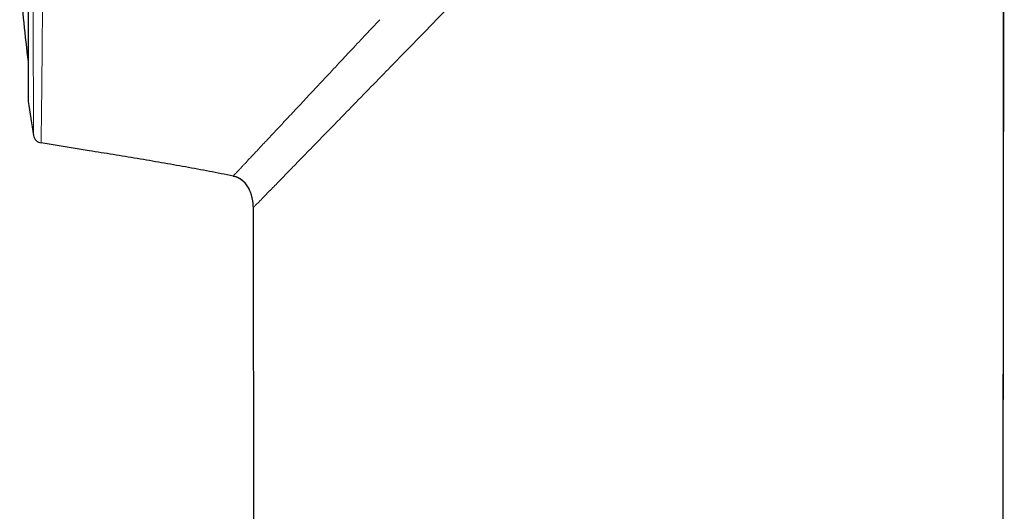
# Model space of a CAD drawing. Header units: millimetres. Extents: x 8 to 761, y 12 to 790.
# Tile 97 of 240: x 182 to 214, y 742 to 758. Entities that reach past the tile are written whole.
import ezdxf

# ---------------------------------------------------------------- set-up
doc = ezdxf.new("R2010")
doc.units = ezdxf.units.MM

msp = doc.modelspace()

# ---------------------------------------------------------------- linework, layer by layer
at = {"color": 7, "linetype": 'Continuous', "lineweight": 30}
for p, q in [((182.007, 788.982), (182.007, 755.647)), ((214.369, 653.913), (214.496, 777.701)), ((188.835, 753.134), (188.836, 753.136)), ((189.49, 752.143), (189.492, 752.075)), ((189.491, 752.074), (189.571, 676.793))]:
    msp.add_line(p, q, dxfattribs=at)
at = {"color": 252, "linetype": 'Continuous', "lineweight": 0}
for p, q in [((182.01, 789.012), (182.01, 755.616)), ((189.503, 752.087), (189.497, 752.08)), ((189.497, 752.08), (189.491, 752.074))]:
    msp.add_line(p, q, dxfattribs=at)
at = {"color": 7, "linetype": 'Continuous', "lineweight": 30, "flags": 128}
msp.add_lwpolyline([(214.368, 653.913), (214.431, 715.43), (214.494, 777.699)], dxfattribs=at)
at = {"color": 7, "linetype": 'Continuous', "lineweight": 30}
for centre, radius, start, end in [((311.094, 772.314), 130, 185.64893, 186.79405), ((182.207, 755.647), 0.2, 180, 188.7303), ((290.745, 772.314), 110.01, 188.73035, 189.32915), ((182.486, 754.529), 0.3, 189.328, 260.6963), ((182.486, 754.529), 0.3, 189.3241, 260.6961)]:
    msp.add_arc(centre, radius, start, end, dxfattribs=at)
at = {"color": 252, "linetype": 'Continuous', "lineweight": 0}
for points, knots in [([(182.548, 790.149), (182.548, 790.148), (182.548, 790.147), (182.548, 790.132), (182.548, 790.108), (182.548, 790.075), (182.548, 790.032), (182.548, 789.979), (182.548, 789.917), (182.548, 789.845), (182.548, 789.763), (182.548, 789.672), (182.548, 789.57), (182.548, 789.451), (182.548, 789.31), (182.548, 789.149), (182.548, 788.977), (182.548, 788.796), (182.548, 788.601), (182.548, 788.394), (182.548, 788.174), (182.548, 787.94), (182.548, 787.692), (182.548, 787.43), (182.548, 787.155), (182.548, 786.866), (182.548, 786.563), (182.548, 786.275), (182.548, 786.01), (182.548, 785.771), (182.547, 785.525), (182.547, 785.273), (182.547, 785.016), (182.547, 784.751), (182.547, 784.482), (182.547, 784.177), (182.546, 783.836), (182.546, 783.457), (182.546, 783.068), (182.545, 782.67), (182.545, 782.263), (182.545, 781.846), (182.544, 781.418), (182.544, 780.98), (182.543, 780.534), (182.543, 780.078), (182.542, 779.611), (182.542, 779.142), (182.541, 778.676), (182.541, 778.212), (182.54, 777.744), (182.539, 777.269), (182.539, 776.79), (182.538, 776.305), (182.537, 775.812), (182.536, 775.313), (182.536, 774.811), (182.535, 774.302), (182.534, 773.787), (182.533, 773.303), (182.532, 772.854), (182.532, 772.441), (182.531, 772.027), (182.53, 771.613), (182.529, 771.198), (182.528, 770.783), (182.527, 770.366), (182.526, 769.949), (182.525, 769.532), (182.524, 769.116), (182.523, 768.702), (182.522, 768.256), (182.521, 767.781), (182.52, 767.311), (182.519, 766.88), (182.518, 766.486), (182.517, 766.095), (182.515, 765.707), (182.514, 765.321), (182.513, 764.914), (182.511, 764.487), (182.51, 764.076), (182.508, 763.702), (182.507, 763.366), (182.506, 763.034), (182.504, 762.666), (182.503, 762.265), (182.501, 761.863), (182.499, 761.498), (182.498, 761.168), (182.496, 760.843), (182.495, 760.524), (182.493, 760.211), (182.491, 759.884), (182.489, 759.545), (182.487, 759.223), (182.485, 758.934), (182.484, 758.678), (182.482, 758.427), (182.48, 758.154), (182.478, 757.86), (182.475, 757.571), (182.473, 757.313), (182.471, 757.083), (182.469, 756.861), (182.467, 756.647), (182.466, 756.441), (182.463, 756.23), (182.461, 756.018), (182.459, 755.821), (182.457, 755.651), (182.455, 755.503), (182.454, 755.363), (182.452, 755.245), (182.451, 755.146), (182.45, 755.064), (182.449, 754.986), (182.448, 754.908), (182.447, 754.831), (182.445, 754.756), (182.444, 754.686), (182.443, 754.612), (182.442, 754.539), (182.441, 754.468), (182.44, 754.406), (182.439, 754.353), (182.439, 754.31), (182.438, 754.279), (182.438, 754.257), (182.438, 754.244), (182.438, 754.235), (182.438, 754.234), (182.438, 754.233)], [0, 0, 0, 0, 0.007293, 0.014587, 0.02188, 0.029209, 0.036538, 0.043866, 0.051282, 0.058699, 0.066114, 0.073566, 0.081019, 0.088472, 0.097694, 0.106923, 0.115648, 0.124375, 0.133099, 0.141885, 0.150672, 0.159458, 0.168428, 0.177398, 0.186397, 0.195395, 0.204618, 0.213847, 0.220419, 0.22699, 0.233573, 0.240155, 0.246773, 0.25339, 0.260018, 0.266647, 0.275389, 0.284133, 0.292875, 0.301676, 0.310479, 0.319281, 0.328265, 0.33725, 0.346263, 0.355276, 0.364511, 0.373753, 0.382526, 0.391299, 0.400072, 0.408905, 0.41774, 0.426573, 0.435591, 0.44461, 0.453657, 0.462704, 0.471976, 0.481256, 0.488597, 0.495938, 0.503279, 0.510656, 0.518033, 0.52541, 0.532875, 0.54034, 0.547805, 0.555306, 0.562808, 0.570309, 0.579592, 0.588883, 0.596237, 0.603593, 0.610947, 0.618337, 0.625729, 0.633119, 0.64195, 0.650787, 0.65761, 0.664433, 0.671269, 0.678104, 0.687405, 0.696713, 0.704082, 0.711453, 0.718822, 0.726226, 0.733631, 0.741035, 0.749883, 0.758739, 0.765574, 0.772409, 0.779257, 0.786105, 0.795422, 0.804746, 0.812147, 0.819549, 0.82695, 0.834387, 0.841824, 0.849261, 0.858148, 0.867041, 0.873909, 0.880777, 0.887658, 0.894539, 0.899221, 0.903904, 0.90859, 0.913277, 0.918629, 0.923981, 0.92934, 0.934698, 0.941906, 0.949116, 0.956324, 0.963567, 0.970811, 0.978054, 0.983537, 0.98902, 0.99451, 1, 1, 1, 1]), ([(182.19, 754.481), (182.19, 754.481), (182.19, 754.482), (182.19, 754.49), (182.19, 754.503), (182.19, 754.524), (182.189, 754.554), (182.189, 754.596), (182.189, 754.647), (182.188, 754.708), (182.188, 754.777), (182.187, 754.85), (182.187, 754.923), (182.187, 754.994), (182.186, 755.07), (182.186, 755.161), (182.185, 755.268), (182.184, 755.395), (182.184, 755.531), (182.183, 755.677), (182.182, 755.831), (182.182, 756.006), (182.181, 756.202), (182.18, 756.405), (182.179, 756.6), (182.178, 756.785), (182.178, 756.978), (182.177, 757.201), (182.176, 757.459), (182.175, 757.733), (182.175, 757.996), (182.174, 758.244), (182.173, 758.5), (182.173, 758.764), (182.172, 759.035), (182.171, 759.332), (182.171, 759.655), (182.17, 759.98), (182.17, 760.285), (182.169, 760.569), (182.169, 760.857), (182.168, 761.187), (182.167, 761.56), (182.167, 761.948), (182.166, 762.313), (182.166, 762.654), (182.165, 763.001), (182.165, 763.353), (182.164, 763.71), (182.164, 764.095), (182.164, 764.509), (182.163, 764.92), (182.163, 765.301), (182.162, 765.651), (182.162, 766.004), (182.162, 766.403), (182.161, 766.85), (182.161, 767.309), (182.16, 767.737), (182.16, 768.132), (182.16, 768.53), (182.159, 768.931), (182.159, 769.334), (182.159, 769.765), (182.158, 770.224), (182.158, 770.674), (182.158, 771.088), (182.158, 771.465), (182.157, 771.844), (182.157, 772.268), (182.157, 772.737), (182.157, 773.243), (182.156, 773.738), (182.156, 774.223), (182.156, 774.707), (182.155, 775.191), (182.155, 775.673), (182.155, 776.156), (182.155, 776.64), (182.155, 777.124), (182.155, 777.604), (182.154, 778.085), (182.154, 778.564), (182.154, 779.033), (182.154, 779.488), (182.154, 779.928), (182.154, 780.363), (182.153, 780.793), (182.153, 781.218), (182.153, 781.638), (182.153, 782.055), (182.153, 782.466), (182.153, 782.87), (182.153, 783.27), (182.153, 783.663), (182.153, 784.044), (182.152, 784.408), (182.152, 784.757), (182.152, 785.097), (182.152, 785.428), (182.152, 785.75), (182.152, 786.06), (182.152, 786.358), (182.152, 786.644), (182.152, 786.921), (182.152, 787.187), (182.152, 787.442), (182.152, 787.687), (182.152, 787.922), (182.152, 788.147), (182.152, 788.358), (182.152, 788.559), (182.152, 788.748), (182.152, 788.921), (182.152, 789.078), (182.152, 789.219), (182.152, 789.348), (182.152, 789.464), (182.152, 789.567), (182.152, 789.658), (182.152, 789.736), (182.152, 789.8), (182.152, 789.85), (182.152, 789.887), (182.152, 789.91), (182.152, 789.913), (182.152, 789.915)], [0, 0, 0, 0, 0.005347, 0.010693, 0.016046, 0.021399, 0.028603, 0.035807, 0.043011, 0.050249, 0.057489, 0.064728, 0.070207, 0.075686, 0.081172, 0.086658, 0.094055, 0.101452, 0.108849, 0.116282, 0.123716, 0.13115, 0.140031, 0.148919, 0.155785, 0.16265, 0.169529, 0.176407, 0.18577, 0.195141, 0.202508, 0.209876, 0.217243, 0.224646, 0.232049, 0.239451, 0.248297, 0.25715, 0.263983, 0.270816, 0.277661, 0.284506, 0.293819, 0.303139, 0.310493, 0.317848, 0.325203, 0.332592, 0.339982, 0.347371, 0.356202, 0.365039, 0.37186, 0.378681, 0.385515, 0.392348, 0.401645, 0.41095, 0.418292, 0.425635, 0.432978, 0.440355, 0.447733, 0.45511, 0.463926, 0.472748, 0.479557, 0.486367, 0.493189, 0.50001, 0.509291, 0.51858, 0.527356, 0.536133, 0.544908, 0.553744, 0.562581, 0.571416, 0.580436, 0.589456, 0.598505, 0.607554, 0.616826, 0.626107, 0.634851, 0.643597, 0.652341, 0.661145, 0.669951, 0.678756, 0.687744, 0.696732, 0.705749, 0.714765, 0.724005, 0.733252, 0.742023, 0.750797, 0.759568, 0.768401, 0.777235, 0.786068, 0.794798, 0.80353, 0.812261, 0.82105, 0.829842, 0.838631, 0.847604, 0.856577, 0.865578, 0.87458, 0.883804, 0.893036, 0.901765, 0.910496, 0.919226, 0.928015, 0.936806, 0.945595, 0.954568, 0.963541, 0.972542, 0.981544, 0.990768, 1, 1, 1, 1]), ([(199.993, 762.839), (199.627, 762.465), (198.896, 761.716), (197.854, 760.648), (196.867, 759.636), (195.939, 758.683), (195.032, 757.753), (194.455, 757.161), (194.166, 756.864)], [0, 0, 0, 0, 0.179845, 0.359731, 0.519914, 0.680048, 0.840058, 1, 1, 1, 1]), ([(192.349, 756.881), (192.412, 756.948), (192.542, 757.087), (192.747, 757.306), (192.966, 757.539), (193.199, 757.788), (193.448, 758.053), (193.62, 758.237), (193.709, 758.331)], [0, 0, 0, 0, 0.145924, 0.299942, 0.462169, 0.632757, 0.811945, 1, 1, 1, 1]), ([(190.013, 754.39), (190.114, 754.497), (190.317, 754.714), (190.662, 755.081), (191.038, 755.481), (191.446, 755.917), (191.882, 756.382), (192.192, 756.714), (192.349, 756.881)], [0, 0, 0, 0, 0.15953, 0.321823, 0.487013, 0.655133, 0.826152, 1, 1, 1, 1]), ([(194.166, 756.864), (194.086, 756.782), (193.775, 756.463), (193.245, 755.92), (192.82, 755.485), (192.608, 755.267)], [0, 0, 0, 0, 0.147728, 0.573869, 1, 1, 1, 1]), ([(192.608, 755.267), (192.478, 755.134), (192.167, 754.816), (191.705, 754.343), (191.231, 753.857), (190.941, 753.559), (190.803, 753.417), (190.8, 753.414)], [0, 0, 0, 0, 0.192131, 0.459503, 0.726818, 0.994037, 1, 1, 1, 1]), ([(188.836, 753.136), (188.836, 753.136), (188.837, 753.136), (188.841, 753.141), (188.85, 753.151), (188.866, 753.168), (188.887, 753.19), (188.912, 753.216), (188.94, 753.246), (188.978, 753.287), (189.011, 753.323), (189.036, 753.349), (189.043, 753.357), (189.051, 753.365), (189.058, 753.373), (189.066, 753.381), (189.074, 753.389), (189.098, 753.415), (189.141, 753.461), (189.21, 753.535), (189.29, 753.62), (189.38, 753.716), (189.481, 753.824), (189.594, 753.944), (189.719, 754.078), (189.859, 754.226), (189.961, 754.335), (190.013, 754.39)], [0, 0, 0, 0, 0.003728, 0.042681, 0.085724, 0.13289, 0.184219, 0.224541, 0.267161, 0.312112, 0.37507, 0.382399, 0.38978, 0.397214, 0.404702, 0.412244, 0.419839, 0.427489, 0.480805, 0.536699, 0.595227, 0.656452, 0.720442, 0.786048, 0.854459, 0.92575, 1, 1, 1, 1]), ([(190.8, 753.414), (190.671, 753.282), (190.413, 753.017), (190.095, 752.691), (189.85, 752.441), (189.675, 752.262), (189.556, 752.141), (189.521, 752.105), (189.503, 752.087)], [0, 0, 0, 0, 0.182548, 0.365069, 0.547588, 0.698464, 0.84928, 1, 1, 1, 1]), ([(189.424, 752.525), (189.434, 752.488), (189.456, 752.413), (189.477, 752.298), (189.488, 752.204), (189.489, 752.149), (189.49, 752.133)], [0, 0, 0, 0, 0.288018, 0.583015, 0.879848, 1, 1, 1, 1])]:
    msp.add_open_spline(points, degree=3, knots=knots, dxfattribs=at)
at = {"color": 7, "linetype": 'Continuous', "lineweight": 30}
for points, knots in [([(188.833, 753.132), (188.568, 753.184), (188.038, 753.289), (187.24, 753.436), (186.441, 753.577), (185.641, 753.713), (184.841, 753.845), (183.773, 754.018), (182.972, 754.147), (182.438, 754.233)], [0, 0, 0, 0, 0.12495, 0.249911, 0.374896, 0.499887, 0.624914, 0.749942, 1, 1, 1, 1]), ([(188.834, 753.136), (188.852, 753.132), (188.886, 753.125), (188.935, 753.109), (188.984, 753.09), (189.034, 753.066), (189.082, 753.036), (189.122, 753.008), (189.154, 752.981), (189.18, 752.957), (189.2, 752.936), (189.219, 752.914), (189.234, 752.895), (189.256, 752.866), (189.278, 752.834), (189.299, 752.8), (189.318, 752.767), (189.333, 752.741), (189.347, 752.713), (189.36, 752.687), (189.37, 752.664), (189.377, 752.649), (189.381, 752.639), (189.382, 752.637)], [0, 0, 0, 0, 0.06762, 0.128798, 0.184145, 0.257272, 0.319657, 0.37225, 0.415836, 0.45124, 0.479632, 0.503043, 0.545617, 0.587391, 0.651455, 0.716031, 0.778698, 0.839436, 0.894054, 0.941428, 0.967896, 0.992403, 1, 1, 1, 1]), ([(188.834, 753.134), (188.852, 753.13), (188.888, 753.122), (188.941, 753.104), (188.994, 753.081), (189.044, 753.054), (189.091, 753.023), (189.135, 752.988), (189.177, 752.95), (189.222, 752.902), (189.267, 752.846), (189.311, 752.779), (189.351, 752.707), (189.389, 752.623), (189.413, 752.562), (189.424, 752.525), (189.424, 752.525)], [0, 0, 0, 0, 0.06237, 0.12519, 0.189451, 0.254213, 0.316682, 0.379561, 0.443615, 0.508025, 0.597242, 0.687166, 0.778976, 0.871306, 0.999596, 1, 1, 1, 1]), ([(189.423, 752.525), (189.425, 752.521), (189.43, 752.504), (189.44, 752.471), (189.452, 752.423), (189.462, 752.376), (189.471, 752.328), (189.479, 752.278), (189.485, 752.219), (189.489, 752.172), (189.49, 752.146), (189.49, 752.143)], [0, 0, 0, 0, 0.030095, 0.139885, 0.26595, 0.408366, 0.512834, 0.642646, 0.797204, 0.975492, 1, 1, 1, 1])]:
    msp.add_open_spline(points, degree=3, knots=knots, dxfattribs=at)

doc.saveas('drawing.dxf')
